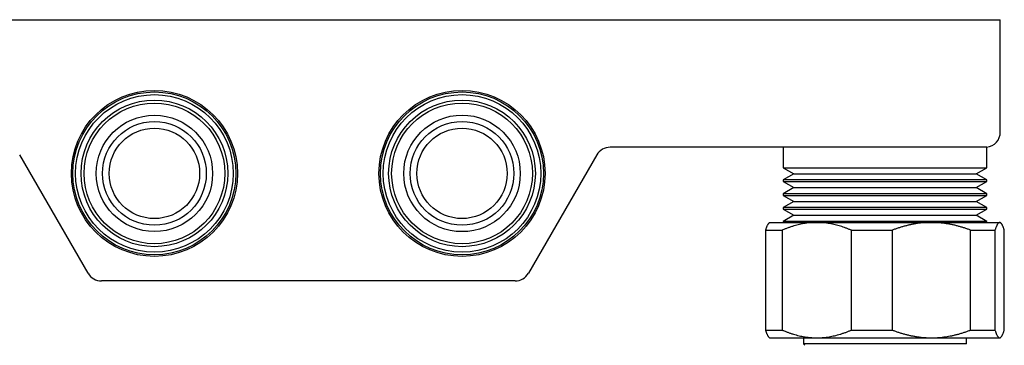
# Model space of a CAD drawing. Header units: millimetres. Extents: x 8 to 914, y 12 to 444.
# Tile 19 of 48: x 374 to 502, y 270 to 313. Entities that reach past the tile are written whole.
import ezdxf

# ---------------------------------------------------------------- set-up
doc = ezdxf.new("R2010")
doc.units = ezdxf.units.MM

msp = doc.modelspace()

# ---------------------------------------------------------------- linework, layer by layer
at = {"color": 7, "linetype": 'Continuous', "lineweight": 30}
for p, q in [((336.61, 312.83), (486.61, 312.83)), ((486.61, 312.83), (501.61, 312.83)), ((501.61, 298.22), (501.61, 312.83)), ((484.21, 296.23), (450.87, 296.23)), ((473.39, 296.23), (473.39, 293.57)), ((486.61, 296.23), (484.21, 296.23)), ((499.84, 296.23), (486.61, 296.23)), ((499.84, 293.57), (499.84, 296.23)), ((382.98, 279.83), (374.09, 295.23)), ((449.14, 295.23), (440.25, 279.83)), ((473.39, 293.57), (474.76, 292.78)), ((473.39, 293.57), (499.84, 293.57)), ((498.47, 292.78), (499.84, 293.57)), ((474.76, 292.78), (473.39, 291.99)), ((473.39, 291.99), (473.39, 291.77)), ((486.61, 291.99), (473.39, 291.99)), ((474.76, 292.78), (498.47, 292.78)), ((499.84, 291.99), (486.61, 291.99)), ((499.84, 291.99), (498.47, 292.78)), ((499.84, 291.77), (499.84, 291.99)), ((473.39, 291.77), (474.76, 290.98)), ((473.39, 291.77), (499.84, 291.77)), ((474.76, 290.98), (473.39, 290.19)), ((474.76, 290.98), (498.47, 290.98)), ((498.47, 290.98), (499.84, 291.77)), ((499.84, 290.19), (498.47, 290.98)), ((473.39, 290.19), (473.39, 289.97)), ((486.61, 290.19), (473.39, 290.19)), ((473.39, 289.97), (474.76, 289.18)), ((473.39, 289.97), (499.84, 289.97)), ((499.84, 290.19), (486.61, 290.19)), ((498.47, 289.18), (499.84, 289.97)), ((499.84, 289.97), (499.84, 290.19)), ((474.76, 289.18), (473.39, 288.39)), ((473.39, 288.39), (473.39, 288.17)), ((486.61, 288.39), (473.39, 288.39)), ((473.39, 288.17), (474.76, 287.38)), ((473.39, 288.17), (499.84, 288.17)), ((474.76, 289.18), (498.47, 289.18)), ((499.84, 288.39), (486.61, 288.39)), ((499.84, 288.39), (498.47, 289.18)), ((498.47, 287.38), (499.84, 288.17)), ((499.84, 288.17), (499.84, 288.39)), ((474.76, 287.38), (473.39, 286.59)), ((474.76, 287.38), (498.47, 287.38)), ((499.84, 286.59), (498.47, 287.38)), ((471.61, 286.44), (471.53, 286.35)), ((471.61, 286.44), (477.75, 286.44)), ((473.39, 286.59), (473.39, 286.44)), ((486.61, 286.59), (473.39, 286.59)), ((477.75, 286.44), (492.66, 286.44)), ((499.84, 286.59), (486.61, 286.59)), ((492.66, 286.44), (501.53, 286.44)), ((499.84, 286.44), (499.84, 286.59)), ((501.53, 286.44), (501.61, 286.44)), ((501.7, 286.35), (501.61, 286.44)), ((471.1, 285.44), (473.26, 285.44)), ((471.1, 272.44), (471.1, 285.44)), ((473.26, 285.44), (473.26, 272.44)), ((482.24, 285.44), (487.56, 285.44)), ((482.24, 272.44), (482.24, 285.44)), ((487.56, 285.44), (487.56, 272.44)), ((497.75, 272.44), (497.75, 285.44)), ((497.75, 285.44), (500.92, 285.44)), ((500.92, 285.44), (500.92, 272.44)), ((502.13, 272.44), (502.13, 285.44)), ((438.51, 278.83), (384.72, 278.83)), ((471.1, 272.44), (473.26, 272.44)), ((471.52, 271.53), (471.61, 271.44)), ((482.24, 272.44), (487.56, 272.44)), ((497.75, 272.44), (500.92, 272.44)), ((501.61, 271.44), (501.7, 271.53)), ((471.61, 271.44), (477.75, 271.44)), ((476.01, 271.44), (476.01, 270.66)), ((476.01, 270.66), (476.21, 270.46)), ((480.35, 270.66), (476.01, 270.66)), ((477.75, 271.44), (492.66, 271.44)), ((497.21, 270.66), (480.35, 270.66)), ((492.66, 271.44), (501.53, 271.44)), ((497.21, 270.66), (497.21, 271.44)), ((501.53, 271.44), (501.61, 271.44))]:
    msp.add_line(p, q, dxfattribs=at)
for centre, radius in [((391.61, 292.83), 10.8), ((431.61, 292.83), 10.8), ((391.61, 292.83), 10.6), ((391.61, 292.83), 10.25), ((391.61, 292.83), 9.54), ((431.61, 292.83), 10.6), ((431.61, 292.83), 10.25), ((431.61, 292.83), 9.54), ((391.61, 292.83), 9.15), ((431.61, 292.83), 9.15), ((391.61, 292.83), 7.57), ((431.61, 292.83), 7.58), ((391.61, 292.83), 6.75), ((391.61, 292.83), 5.88), ((431.61, 292.83), 6.75), ((431.61, 292.83), 5.88)]:
    msp.add_circle(centre, radius, dxfattribs=at)
for centre, start, end in [((499.61, 298.22), 276.3297, 0), ((450.87, 294.23), 90, 150), ((384.72, 280.83), 210, 270), ((438.51, 280.83), 270, 330)]:
    msp.add_arc(centre, 2, start, end, dxfattribs=at)
for points, knots in [([(471.1, 285.44), (471.11, 285.49), (471.15, 285.59), (471.19, 285.73), (471.24, 285.85), (471.29, 285.97), (471.34, 286.08), (471.39, 286.17), (471.44, 286.25), (471.49, 286.31), (471.51, 286.34), (471.53, 286.35)], [0, 0, 0, 0, 0.115272, 0.230543, 0.34607, 0.461597, 0.577664, 0.693815, 0.808587, 0.923453, 1, 1, 1, 1]), ([(477.75, 286.44), (477.62, 286.44), (477.37, 286.43), (477, 286.41), (476.62, 286.38), (476.25, 286.33), (475.87, 286.26), (475.5, 286.18), (475.14, 286.09), (474.77, 285.99), (474.39, 285.87), (474.01, 285.74), (473.63, 285.6), (473.38, 285.49), (473.26, 285.44)], [0, 0, 0, 0, 0.081816, 0.1636704, 0.2455265, 0.3273446, 0.4099338, 0.4925237, 0.5735487, 0.6545744, 0.7409137, 0.8272814, 0.913654, 1, 1, 1, 1]), ([(482.24, 285.44), (482.12, 285.49), (481.89, 285.58), (481.54, 285.72), (481.19, 285.84), (480.84, 285.96), (480.48, 286.06), (480.13, 286.15), (479.77, 286.23), (479.4, 286.3), (479.03, 286.36), (478.65, 286.4), (478.27, 286.43), (477.97, 286.44), (477.8, 286.44), (477.75, 286.44)], [0, 0, 0, 0, 0.079536, 0.159093, 0.238646, 0.318178, 0.39818, 0.47818, 0.55735, 0.63652, 0.719515, 0.80255, 0.885583, 0.968575, 1, 1, 1, 1]), ([(492.66, 286.44), (492.6, 286.44), (492.4, 286.44), (492.07, 286.43), (491.66, 286.4), (491.25, 286.36), (490.84, 286.31), (490.43, 286.24), (490.02, 286.17), (489.61, 286.08), (489.21, 285.97), (488.79, 285.86), (488.38, 285.73), (487.97, 285.59), (487.7, 285.49), (487.56, 285.44)], [0, 0, 0, 0, 0.034083, 0.113333, 0.192634, 0.271954, 0.351259, 0.430514, 0.509647, 0.588781, 0.670321, 0.751876, 0.833419, 0.916709, 1, 1, 1, 1]), ([(497.75, 285.44), (497.62, 285.49), (497.35, 285.59), (496.94, 285.73), (496.53, 285.85), (496.12, 285.97), (495.7, 286.08), (495.27, 286.17), (494.84, 286.25), (494.41, 286.32), (494.01, 286.37), (493.65, 286.4), (493.32, 286.42), (492.99, 286.44), (492.77, 286.44), (492.66, 286.44)], [0, 0, 0, 0, 0.081943, 0.163886, 0.246135, 0.328396, 0.410642, 0.494347, 0.578087, 0.661823, 0.745523, 0.809133, 0.872762, 0.93639, 1, 1, 1, 1]), ([(501.53, 286.44), (501.52, 286.44), (501.5, 286.44), (501.46, 286.43), (501.41, 286.4), (501.36, 286.36), (501.31, 286.31), (501.26, 286.24), (501.21, 286.17), (501.16, 286.08), (501.12, 285.97), (501.07, 285.86), (501.02, 285.73), (500.97, 285.59), (500.94, 285.49), (500.92, 285.44)], [0, 0, 0, 0, 0.034083, 0.113223, 0.192397, 0.271573, 0.350714, 0.430546, 0.510378, 0.588808, 0.667237, 0.750413, 0.833614, 0.916819, 1, 1, 1, 1]), ([(502.13, 285.44), (502.12, 285.49), (502.08, 285.59), (502.03, 285.73), (501.99, 285.85), (501.94, 285.97), (501.89, 286.08), (501.84, 286.17), (501.79, 286.25), (501.74, 286.31), (501.7, 286.36), (501.65, 286.39), (501.61, 286.42), (501.57, 286.43), (501.54, 286.44), (501.53, 286.44)], [0, 0, 0, 0, 0.082024, 0.164071, 0.246115, 0.328134, 0.410672, 0.49321, 0.574831, 0.656452, 0.72514, 0.793862, 0.862594, 0.931314, 1, 1, 1, 1]), ([(471.53, 271.53), (471.51, 271.54), (471.48, 271.57), (471.44, 271.63), (471.39, 271.71), (471.34, 271.8), (471.29, 271.9), (471.25, 272.02), (471.2, 272.15), (471.15, 272.28), (471.11, 272.39), (471.1, 272.44)], [0, 0, 0, 0, 0.086604, 0.198865, 0.311215, 0.42151, 0.53188, 0.648769, 0.765659, 0.882829, 1, 1, 1, 1]), ([(473.26, 272.44), (473.38, 272.39), (473.61, 272.29), (473.97, 272.15), (474.33, 272.02), (474.7, 271.9), (475.07, 271.8), (475.44, 271.71), (475.81, 271.63), (476.16, 271.56), (476.49, 271.52), (476.8, 271.48), (477.12, 271.46), (477.43, 271.44), (477.64, 271.44), (477.75, 271.44)], [0, 0, 0, 0, 0.0820244, 0.1640715, 0.2461145, 0.3281336, 0.4106723, 0.4932103, 0.5748314, 0.656452, 0.72514, 0.793862, 0.8625942, 0.9313139, 1, 1, 1, 1]), ([(477.75, 271.44), (477.8, 271.44), (477.96, 271.44), (478.25, 271.45), (478.62, 271.47), (478.98, 271.51), (479.34, 271.57), (479.71, 271.63), (480.06, 271.71), (480.42, 271.8), (480.78, 271.9), (481.14, 272.02), (481.51, 272.14), (481.88, 272.28), (482.12, 272.39), (482.24, 272.44)], [0, 0, 0, 0, 0.031425, 0.110773, 0.190157, 0.269542, 0.348893, 0.42894, 0.508988, 0.58762, 0.666253, 0.749675, 0.833122, 0.916573, 1, 1, 1, 1]), ([(487.56, 272.44), (487.7, 272.39), (487.97, 272.29), (488.37, 272.15), (488.78, 272.02), (489.2, 271.9), (489.62, 271.8), (490.03, 271.71), (490.46, 271.63), (490.89, 271.56), (491.33, 271.51), (491.72, 271.47), (492.06, 271.45), (492.36, 271.44), (492.56, 271.44), (492.66, 271.44)], [0, 0, 0, 0, 0.081943, 0.163886, 0.246135, 0.328396, 0.410642, 0.49272, 0.574798, 0.659151, 0.743522, 0.827873, 0.885247, 0.942627, 1, 1, 1, 1]), ([(492.66, 271.44), (492.72, 271.44), (492.91, 271.44), (493.25, 271.45), (493.66, 271.48), (494.07, 271.51), (494.48, 271.57), (494.89, 271.63), (495.29, 271.71), (495.69, 271.8), (496.1, 271.9), (496.51, 272.02), (496.93, 272.15), (497.34, 272.29), (497.62, 272.39), (497.75, 272.44)], [0, 0, 0, 0, 0.034083, 0.113223, 0.192397, 0.271573, 0.350714, 0.429829, 0.508972, 0.588119, 0.667237, 0.750413, 0.833614, 0.916819, 1, 1, 1, 1]), ([(500.92, 272.44), (500.94, 272.39), (500.97, 272.29), (501.02, 272.15), (501.07, 272.02), (501.11, 271.9), (501.16, 271.8), (501.21, 271.71), (501.26, 271.63), (501.31, 271.56), (501.36, 271.52), (501.4, 271.48), (501.44, 271.46), (501.48, 271.44), (501.51, 271.44), (501.53, 271.44)], [0, 0, 0, 0, 0.082024, 0.164071, 0.246115, 0.328134, 0.410672, 0.49321, 0.574831, 0.656452, 0.72514, 0.793862, 0.862594, 0.931314, 1, 1, 1, 1]), ([(501.53, 271.44), (501.53, 271.44), (501.56, 271.44), (501.6, 271.45), (501.64, 271.48), (501.69, 271.51), (501.74, 271.57), (501.79, 271.63), (501.84, 271.71), (501.89, 271.8), (501.94, 271.9), (501.98, 272.02), (502.03, 272.15), (502.08, 272.29), (502.11, 272.39), (502.13, 272.44)], [0, 0, 0, 0, 0.034083, 0.113223, 0.192397, 0.271573, 0.350714, 0.430546, 0.510378, 0.588808, 0.667237, 0.750413, 0.833614, 0.916819, 1, 1, 1, 1])]:
    msp.add_open_spline(points, degree=3, knots=knots, dxfattribs=at)

doc.saveas('drawing.dxf')
